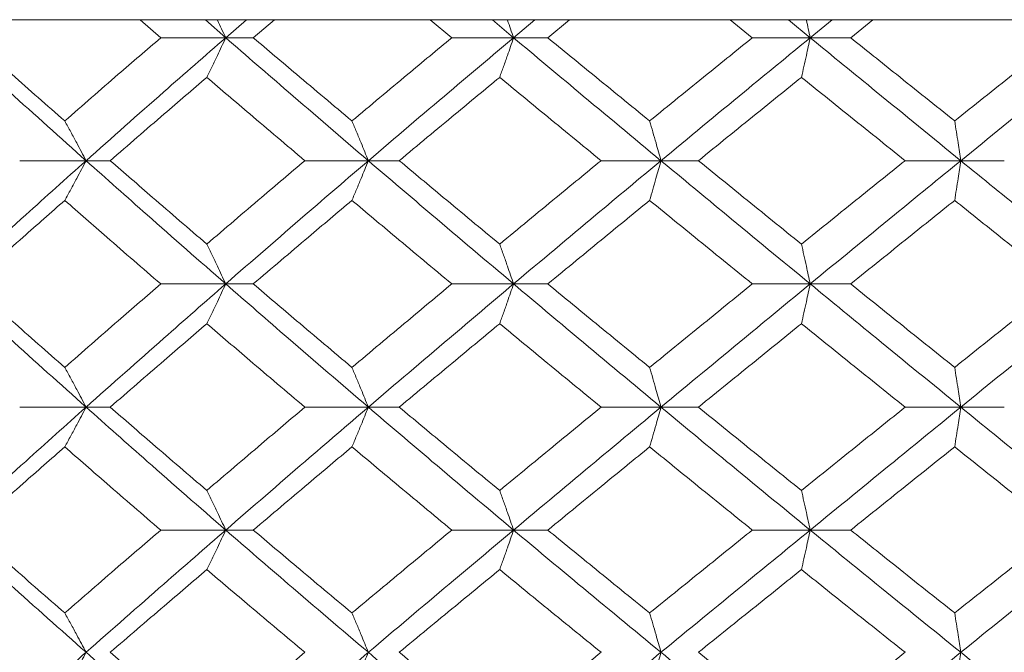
# Model space of a CAD drawing. Header units: inches. Extents: x -4.1 to 22.6, y -10.2 to 17.8.
# Tile 53 of 142: x 4.836 to 5.324, y -0.022 to 0.292. Entities that reach past the tile are written whole.
import ezdxf

# ---------------------------------------------------------------- set-up
doc = ezdxf.new("R2010")
doc.units = ezdxf.units.IN
doc.header["$MEASUREMENT"] = 0

msp = doc.modelspace()

# ---------------------------------------------------------------- linework, layer by layer
at = {"color": 7, "linetype": 'Continuous', "lineweight": 15}
for p, q in [((5.31405, 0.29188), (4.05207, 0.29188)), ((4.90555, 0.28306), (4.89532, 0.29188)), ((4.93783, 0.28306), (4.92771, 0.29188)), ((4.93783, 0.28306), (4.94806, 0.29188)), ((4.95151, 0.28306), (4.96197, 0.29188)), ((5.04995, 0.28306), (5.03931, 0.29188)), ((5.08062, 0.28306), (5.07012, 0.29188)), ((5.08062, 0.28306), (5.09122, 0.29188)), ((5.09761, 0.28306), (5.10841, 0.29188)), ((5.19905, 0.28306), (5.18812, 0.29188)), ((5.22778, 0.28306), (5.217, 0.29188)), ((5.22778, 0.28306), (5.23862, 0.29188)), ((5.24788, 0.28306), (5.25892, 0.29188)), ((5.31389, 0.29202), (5.31405, 0.29188)), ((5.31405, 0.29188), (5.64373, 0.29188)), ((4.93783, 0.28306), (4.90555, 0.28306)), ((4.93783, 0.28306), (4.95151, 0.28306)), ((5.08062, 0.28306), (5.04995, 0.28306)), ((5.08062, 0.28306), (5.09761, 0.28306)), ((5.22778, 0.28306), (5.19905, 0.28306)), ((5.22778, 0.28306), (5.24788, 0.28306)), ((4.86856, 0.2221), (4.83561, 0.2221)), ((4.86856, 0.2221), (4.88054, 0.2221)), ((5.00858, 0.2221), (4.97706, 0.2221)), ((5.00858, 0.2221), (5.02394, 0.2221)), ((5.15375, 0.2221), (5.12402, 0.2221)), ((5.15375, 0.2221), (5.17232, 0.2221)), ((5.30249, 0.2221), (5.27486, 0.2221)), ((5.30249, 0.2221), (5.32407, 0.2221)), ((4.93783, 0.16098), (4.90555, 0.16098)), ((4.93783, 0.16098), (4.95151, 0.16098)), ((5.08062, 0.16098), (5.04995, 0.16098)), ((5.08062, 0.16098), (5.09761, 0.16098)), ((5.22778, 0.16098), (5.19905, 0.16098)), ((5.22778, 0.16098), (5.24788, 0.16098)), ((4.86856, 0.09986), (4.83561, 0.09986)), ((4.86856, 0.09986), (4.88054, 0.09986)), ((5.00858, 0.09986), (4.97706, 0.09986)), ((5.00858, 0.09986), (5.02394, 0.09986)), ((5.15375, 0.09986), (5.12402, 0.09986)), ((5.15375, 0.09986), (5.17232, 0.09986)), ((5.30249, 0.09986), (5.27486, 0.09986)), ((5.30249, 0.09986), (5.32407, 0.09986)), ((4.93783, 0.0389), (4.90555, 0.0389)), ((4.93783, 0.0389), (4.95151, 0.0389)), ((5.08062, 0.0389), (5.04995, 0.0389)), ((5.08062, 0.0389), (5.09761, 0.0389)), ((5.22778, 0.0389), (5.19905, 0.0389)), ((5.22778, 0.0389), (5.24788, 0.0389))]:
    msp.add_line(p, q, dxfattribs=at)
for points, knots in [([(4.93367, 0.29188), (4.93368, 0.29185), (4.93508, 0.28894), (4.93646, 0.28599), (4.93783, 0.28306)], [0, 0, 0, 0, 0.010765, 1, 1, 1, 1]), ([(5.07756, 0.29188), (5.07757, 0.29185), (5.0786, 0.28894), (5.07962, 0.28599), (5.08062, 0.28306)], [0, 0, 0, 0, 0.010765, 1, 1, 1, 1]), ([(5.22585, 0.29188), (5.22586, 0.29185), (5.2265, 0.28894), (5.22714, 0.28599), (5.22778, 0.28306)], [0, 0, 0, 0, 0.0107619, 1, 1, 1, 1]), ([(4.86856, 0.2221), (4.85582, 0.2335), (4.83309, 0.25384), (4.81077, 0.27414), (4.80096, 0.28306)], [0, 0, 0, 0, 0.560457, 1, 1, 1, 1]), ([(4.85798, 0.24179), (4.84919, 0.2495), (4.83351, 0.26327), (4.81801, 0.27702), (4.8112, 0.28306)], [0, 0, 0, 0, 0.5603393, 1, 1, 1, 1]), ([(4.85798, 0.24179), (4.86681, 0.2495), (4.88257, 0.26327), (4.89853, 0.27702), (4.90555, 0.28306)], [0, 0, 0, 0, 0.560339, 1, 1, 1, 1]), ([(4.86856, 0.2221), (4.88139, 0.2335), (4.90427, 0.25384), (4.92758, 0.27414), (4.93783, 0.28306)], [0, 0, 0, 0, 0.560457, 1, 1, 1, 1]), ([(4.92845, 0.26343), (4.92933, 0.26523), (4.93109, 0.26884), (4.93422, 0.27537), (4.93646, 0.28014), (4.93783, 0.28306)], [0, 0, 0, 0, 0.279167, 0.558334, 1, 1, 1, 1]), ([(5.00858, 0.2221), (4.99528, 0.2335), (4.97154, 0.25384), (4.94812, 0.27414), (4.93783, 0.28306)], [0, 0, 0, 0, 0.560457, 1, 1, 1, 1]), ([(5.00043, 0.24179), (4.99126, 0.2495), (4.97488, 0.26327), (4.95865, 0.27702), (4.95151, 0.28306)], [0, 0, 0, 0, 0.560339, 1, 1, 1, 1]), ([(5.00043, 0.24179), (5.00964, 0.2495), (5.02607, 0.26327), (5.04266, 0.27702), (5.04995, 0.28306)], [0, 0, 0, 0, 0.5603386, 1, 1, 1, 1]), ([(5.00858, 0.2221), (5.02195, 0.2335), (5.04581, 0.25384), (5.06999, 0.27414), (5.08062, 0.28306)], [0, 0, 0, 0, 0.560457, 1, 1, 1, 1]), ([(5.07372, 0.26343), (5.07437, 0.26523), (5.07566, 0.26884), (5.07797, 0.27537), (5.07961, 0.28014), (5.08062, 0.28306)], [0, 0, 0, 0, 0.279166, 0.558333, 1, 1, 1, 1]), ([(5.15375, 0.2221), (5.14003, 0.2335), (5.11555, 0.25384), (5.09129, 0.27414), (5.08062, 0.28306)], [0, 0, 0, 0, 0.560458, 1, 1, 1, 1]), ([(5.14812, 0.24179), (5.13866, 0.2495), (5.12178, 0.26327), (5.10499, 0.27702), (5.09761, 0.28306)], [0, 0, 0, 0, 0.560339, 1, 1, 1, 1]), ([(5.14812, 0.24179), (5.1576, 0.2495), (5.17453, 0.26327), (5.19156, 0.27702), (5.19905, 0.28306)], [0, 0, 0, 0, 0.560339, 1, 1, 1, 1]), ([(5.15375, 0.2221), (5.16752, 0.2335), (5.19209, 0.25384), (5.21688, 0.27414), (5.22778, 0.28306)], [0, 0, 0, 0, 0.560457, 1, 1, 1, 1]), ([(5.22343, 0.26343), (5.22384, 0.26523), (5.22465, 0.26884), (5.2261, 0.27537), (5.22714, 0.28014), (5.22778, 0.28306)], [0, 0, 0, 0, 0.279169, 0.558336, 1, 1, 1, 1]), ([(5.30249, 0.2221), (5.2885, 0.2335), (5.26354, 0.25384), (5.2387, 0.27414), (5.22778, 0.28306)], [0, 0, 0, 0, 0.560457, 1, 1, 1, 1]), ([(5.29944, 0.24179), (5.28979, 0.2495), (5.27258, 0.26327), (5.25542, 0.27702), (5.24788, 0.28306)], [0, 0, 0, 0, 0.560339, 1, 1, 1, 1]), ([(5.29944, 0.24179), (5.30909, 0.2495), (5.32632, 0.26327), (5.34362, 0.27702), (5.35122, 0.28306)], [0, 0, 0, 0, 0.560339, 1, 1, 1, 1]), ([(5.30249, 0.2221), (5.31651, 0.2335), (5.34151, 0.25384), (5.36664, 0.27414), (5.37769, 0.28306)], [0, 0, 0, 0, 0.5604573, 1, 1, 1, 1]), ([(4.88054, 0.2221), (4.88943, 0.22983), (4.90531, 0.24361), (4.92139, 0.25737), (4.92845, 0.26343)], [0, 0, 0, 0, 0.560273, 1, 1, 1, 1]), ([(4.97706, 0.2221), (4.96794, 0.22983), (4.95167, 0.24361), (4.93554, 0.25737), (4.92845, 0.26343)], [0, 0, 0, 0, 0.560273, 1, 1, 1, 1]), ([(5.02394, 0.2221), (5.03319, 0.22983), (5.04972, 0.24361), (5.06639, 0.25737), (5.07372, 0.26343)], [0, 0, 0, 0, 0.560273, 1, 1, 1, 1]), ([(5.12402, 0.2221), (5.11459, 0.22983), (5.09778, 0.24361), (5.08107, 0.25737), (5.07372, 0.26343)], [0, 0, 0, 0, 0.560273, 1, 1, 1, 1]), ([(5.17232, 0.2221), (5.18184, 0.22983), (5.19883, 0.24361), (5.21591, 0.25737), (5.22343, 0.26343)], [0, 0, 0, 0, 0.5602733, 1, 1, 1, 1]), ([(5.27486, 0.2221), (5.26524, 0.22983), (5.24806, 0.24361), (5.23095, 0.25737), (5.22343, 0.26343)], [0, 0, 0, 0, 0.5602732, 1, 1, 1, 1]), ([(4.85798, 0.24179), (4.85897, 0.23999), (4.86096, 0.23637), (4.86449, 0.22983), (4.86701, 0.22504), (4.86856, 0.2221)], [0, 0, 0, 0, 0.27887, 0.557739, 1, 1, 1, 1]), ([(5.00043, 0.24179), (5.0012, 0.23999), (5.00272, 0.23637), (5.00544, 0.22983), (5.00739, 0.22504), (5.00858, 0.2221)], [0, 0, 0, 0, 0.278867, 0.55774, 1, 1, 1, 1]), ([(5.14812, 0.24179), (5.14865, 0.23999), (5.14971, 0.23637), (5.15159, 0.22983), (5.15293, 0.22504), (5.15375, 0.2221)], [0, 0, 0, 0, 0.278867, 0.557739, 1, 1, 1, 1]), ([(5.29944, 0.24179), (5.29972, 0.23999), (5.30029, 0.23637), (5.30131, 0.22983), (5.30204, 0.22504), (5.30249, 0.2221)], [0, 0, 0, 0, 0.2788707, 0.5577408, 1, 1, 1, 1]), ([(4.80096, 0.16098), (4.81346, 0.1724), (4.83578, 0.19278), (4.85854, 0.21315), (4.86856, 0.2221)], [0, 0, 0, 0, 0.560155, 1, 1, 1, 1]), ([(4.85798, 0.2024), (4.85897, 0.20421), (4.86095, 0.20782), (4.86449, 0.21437), (4.86701, 0.21916), (4.86856, 0.2221)], [0, 0, 0, 0, 0.278775, 0.557552, 1, 1, 1, 1]), ([(4.93783, 0.16098), (4.92479, 0.1724), (4.90151, 0.19278), (4.87863, 0.21315), (4.86856, 0.2221)], [0, 0, 0, 0, 0.560155, 1, 1, 1, 1]), ([(4.92845, 0.1807), (4.91946, 0.18844), (4.9034, 0.20224), (4.88752, 0.21604), (4.88054, 0.2221)], [0, 0, 0, 0, 0.560136, 1, 1, 1, 1]), ([(4.92845, 0.1807), (4.93748, 0.18844), (4.9536, 0.20224), (4.9699, 0.21604), (4.97706, 0.2221)], [0, 0, 0, 0, 0.560136, 1, 1, 1, 1]), ([(4.93783, 0.16098), (4.95094, 0.1724), (4.97436, 0.19278), (4.99813, 0.21315), (5.00858, 0.2221)], [0, 0, 0, 0, 0.560155, 1, 1, 1, 1]), ([(5.00043, 0.2024), (5.00119, 0.20421), (5.00272, 0.20782), (5.00544, 0.21437), (5.00739, 0.21916), (5.00858, 0.2221)], [0, 0, 0, 0, 0.278775, 0.557549, 1, 1, 1, 1]), ([(5.08062, 0.16098), (5.06709, 0.1724), (5.04294, 0.19278), (5.01908, 0.21315), (5.00858, 0.2221)], [0, 0, 0, 0, 0.560155, 1, 1, 1, 1]), ([(5.07372, 0.1807), (5.06439, 0.18844), (5.04773, 0.20224), (5.03121, 0.21604), (5.02394, 0.2221)], [0, 0, 0, 0, 0.5601356, 1, 1, 1, 1]), ([(5.07372, 0.1807), (5.08308, 0.18844), (5.09978, 0.20224), (5.11661, 0.21604), (5.12402, 0.2221)], [0, 0, 0, 0, 0.560136, 1, 1, 1, 1]), ([(5.08062, 0.16098), (5.09421, 0.1724), (5.11846, 0.19278), (5.14297, 0.21315), (5.15375, 0.2221)], [0, 0, 0, 0, 0.560155, 1, 1, 1, 1]), ([(5.14812, 0.2024), (5.14865, 0.20421), (5.1497, 0.20782), (5.15158, 0.21437), (5.15293, 0.21916), (5.15375, 0.2221)], [0, 0, 0, 0, 0.2787713, 0.5575486, 1, 1, 1, 1]), ([(5.22778, 0.16098), (5.21391, 0.1724), (5.18914, 0.19278), (5.16456, 0.21315), (5.15375, 0.2221)], [0, 0, 0, 0, 0.560155, 1, 1, 1, 1]), ([(5.22343, 0.1807), (5.21386, 0.18844), (5.19679, 0.20224), (5.1798, 0.21604), (5.17232, 0.2221)], [0, 0, 0, 0, 0.560136, 1, 1, 1, 1]), ([(5.22343, 0.1807), (5.23301, 0.18844), (5.25011, 0.20224), (5.2673, 0.21604), (5.27486, 0.2221)], [0, 0, 0, 0, 0.560136, 1, 1, 1, 1]), ([(5.22778, 0.16098), (5.24169, 0.1724), (5.26652, 0.19278), (5.2915, 0.21315), (5.30249, 0.2221)], [0, 0, 0, 0, 0.560155, 1, 1, 1, 1]), ([(5.29944, 0.2024), (5.29972, 0.20421), (5.30029, 0.20782), (5.30131, 0.21437), (5.30204, 0.21916), (5.30249, 0.2221)], [0, 0, 0, 0, 0.278776, 0.55755, 1, 1, 1, 1]), ([(5.37769, 0.16098), (5.36362, 0.1724), (5.33852, 0.19278), (5.3135, 0.21315), (5.30249, 0.2221)], [0, 0, 0, 0, 0.5601553, 1, 1, 1, 1]), ([(4.8112, 0.16098), (4.81988, 0.16871), (4.83537, 0.18252), (4.85108, 0.19633), (4.85798, 0.2024)], [0, 0, 0, 0, 0.56007, 1, 1, 1, 1]), ([(4.90555, 0.16098), (4.89662, 0.16871), (4.88068, 0.18252), (4.86492, 0.19633), (4.85798, 0.2024)], [0, 0, 0, 0, 0.560071, 1, 1, 1, 1]), ([(4.95151, 0.16098), (4.9606, 0.16871), (4.97683, 0.18252), (4.99322, 0.19633), (5.00043, 0.2024)], [0, 0, 0, 0, 0.5600706, 1, 1, 1, 1]), ([(5.04995, 0.16098), (5.04067, 0.16871), (5.02409, 0.18252), (5.00766, 0.19633), (5.00043, 0.2024)], [0, 0, 0, 0, 0.560071, 1, 1, 1, 1]), ([(5.09761, 0.16098), (5.10701, 0.16871), (5.12379, 0.18252), (5.14069, 0.19633), (5.14812, 0.2024)], [0, 0, 0, 0, 0.560071, 1, 1, 1, 1]), ([(5.19905, 0.16098), (5.18952, 0.16871), (5.1725, 0.18252), (5.15557, 0.19633), (5.14812, 0.2024)], [0, 0, 0, 0, 0.56007, 1, 1, 1, 1]), ([(5.24788, 0.16098), (5.25748, 0.16871), (5.27464, 0.18252), (5.29186, 0.19633), (5.29944, 0.2024)], [0, 0, 0, 0, 0.5600707, 1, 1, 1, 1]), ([(5.35122, 0.16098), (5.34154, 0.16871), (5.32426, 0.18252), (5.30702, 0.19633), (5.29944, 0.2024)], [0, 0, 0, 0, 0.560071, 1, 1, 1, 1]), ([(4.92845, 0.1807), (4.92933, 0.1789), (4.93109, 0.17528), (4.93422, 0.16872), (4.93645, 0.16392), (4.93783, 0.16098)], [0, 0, 0, 0, 0.2786751, 0.5573518, 1, 1, 1, 1]), ([(5.07372, 0.1807), (5.07437, 0.1789), (5.07566, 0.17528), (5.07796, 0.16872), (5.07961, 0.16392), (5.08062, 0.16098)], [0, 0, 0, 0, 0.278675, 0.557352, 1, 1, 1, 1]), ([(5.22343, 0.1807), (5.22384, 0.1789), (5.22465, 0.17528), (5.2261, 0.16872), (5.22714, 0.16392), (5.22778, 0.16098)], [0, 0, 0, 0, 0.278677, 0.557352, 1, 1, 1, 1]), ([(4.86856, 0.09986), (4.85582, 0.11126), (4.83307, 0.13163), (4.81078, 0.15201), (4.80096, 0.16098)], [0, 0, 0, 0, 0.559853, 1, 1, 1, 1]), ([(4.85798, 0.11956), (4.8492, 0.12729), (4.8335, 0.1411), (4.81801, 0.1549), (4.8112, 0.16098)], [0, 0, 0, 0, 0.559933, 1, 1, 1, 1]), ([(4.85798, 0.11956), (4.86681, 0.12729), (4.88258, 0.1411), (4.89853, 0.1549), (4.90555, 0.16098)], [0, 0, 0, 0, 0.559933, 1, 1, 1, 1]), ([(4.86856, 0.09986), (4.88138, 0.11126), (4.90429, 0.13163), (4.92758, 0.15201), (4.93783, 0.16098)], [0, 0, 0, 0, 0.559853, 1, 1, 1, 1]), ([(4.92845, 0.14126), (4.92933, 0.14307), (4.93109, 0.14668), (4.93422, 0.15324), (4.93645, 0.15804), (4.93783, 0.16098)], [0, 0, 0, 0, 0.278675, 0.55735, 1, 1, 1, 1]), ([(5.00858, 0.09986), (4.99528, 0.11126), (4.97152, 0.13163), (4.94813, 0.15201), (4.93783, 0.16098)], [0, 0, 0, 0, 0.559853, 1, 1, 1, 1]), ([(5.00043, 0.11956), (4.99126, 0.12729), (4.97487, 0.1411), (4.95865, 0.1549), (4.95151, 0.16098)], [0, 0, 0, 0, 0.559933, 1, 1, 1, 1]), ([(5.00043, 0.11956), (5.00964, 0.12729), (5.02608, 0.1411), (5.04266, 0.1549), (5.04995, 0.16098)], [0, 0, 0, 0, 0.559933, 1, 1, 1, 1]), ([(5.00858, 0.09986), (5.02195, 0.11126), (5.04582, 0.13163), (5.06999, 0.15201), (5.08062, 0.16098)], [0, 0, 0, 0, 0.5598528, 1, 1, 1, 1]), ([(5.07372, 0.14126), (5.07437, 0.14307), (5.07566, 0.14668), (5.07796, 0.15324), (5.07961, 0.15804), (5.08062, 0.16098)], [0, 0, 0, 0, 0.2786754, 0.5573503, 1, 1, 1, 1]), ([(5.15375, 0.09986), (5.14004, 0.11126), (5.11553, 0.13163), (5.09129, 0.15201), (5.08062, 0.16098)], [0, 0, 0, 0, 0.559853, 1, 1, 1, 1]), ([(5.14812, 0.11956), (5.13866, 0.12729), (5.12177, 0.1411), (5.10499, 0.1549), (5.09761, 0.16098)], [0, 0, 0, 0, 0.559933, 1, 1, 1, 1]), ([(5.14812, 0.11956), (5.1576, 0.12729), (5.17453, 0.1411), (5.19156, 0.1549), (5.19905, 0.16098)], [0, 0, 0, 0, 0.559933, 1, 1, 1, 1]), ([(5.15375, 0.09986), (5.16752, 0.11126), (5.1921, 0.13163), (5.21688, 0.15201), (5.22778, 0.16098)], [0, 0, 0, 0, 0.559853, 1, 1, 1, 1]), ([(5.22343, 0.14126), (5.22384, 0.14307), (5.22465, 0.14668), (5.2261, 0.15324), (5.22714, 0.15804), (5.22778, 0.16098)], [0, 0, 0, 0, 0.278677, 0.557351, 1, 1, 1, 1]), ([(5.30249, 0.09986), (5.28851, 0.11126), (5.26353, 0.13163), (5.2387, 0.15201), (5.22778, 0.16098)], [0, 0, 0, 0, 0.559853, 1, 1, 1, 1]), ([(5.29944, 0.11956), (5.28979, 0.12729), (5.27258, 0.1411), (5.25542, 0.1549), (5.24788, 0.16098)], [0, 0, 0, 0, 0.559933, 1, 1, 1, 1]), ([(5.29944, 0.11956), (5.30909, 0.12729), (5.32633, 0.1411), (5.34361, 0.1549), (5.35122, 0.16098)], [0, 0, 0, 0, 0.559933, 1, 1, 1, 1]), ([(5.30249, 0.09986), (5.3165, 0.11126), (5.34153, 0.13163), (5.36664, 0.15201), (5.37769, 0.16098)], [0, 0, 0, 0, 0.559853, 1, 1, 1, 1]), ([(4.88054, 0.09986), (4.88943, 0.10758), (4.90532, 0.12138), (4.92138, 0.13518), (4.92845, 0.14126)], [0, 0, 0, 0, 0.5598677, 1, 1, 1, 1]), ([(4.97706, 0.09986), (4.96795, 0.10758), (4.95166, 0.12138), (4.93555, 0.13518), (4.92845, 0.14126)], [0, 0, 0, 0, 0.559868, 1, 1, 1, 1]), ([(5.02394, 0.09986), (5.03319, 0.10758), (5.04973, 0.12138), (5.06639, 0.13518), (5.07372, 0.14126)], [0, 0, 0, 0, 0.559868, 1, 1, 1, 1]), ([(5.12402, 0.09986), (5.1146, 0.10758), (5.09777, 0.12138), (5.08107, 0.13518), (5.07372, 0.14126)], [0, 0, 0, 0, 0.5598675, 1, 1, 1, 1]), ([(5.17232, 0.09986), (5.18184, 0.10758), (5.19883, 0.12138), (5.21591, 0.13518), (5.22343, 0.14126)], [0, 0, 0, 0, 0.559868, 1, 1, 1, 1]), ([(5.27486, 0.09986), (5.26524, 0.10758), (5.24806, 0.12138), (5.23096, 0.13518), (5.22343, 0.14126)], [0, 0, 0, 0, 0.559867, 1, 1, 1, 1]), ([(4.85798, 0.11956), (4.85897, 0.11775), (4.86095, 0.11414), (4.86449, 0.10759), (4.86701, 0.1028), (4.86856, 0.09986)], [0, 0, 0, 0, 0.278776, 0.557552, 1, 1, 1, 1]), ([(5.00043, 0.11956), (5.00119, 0.11775), (5.00272, 0.11414), (5.00544, 0.10759), (5.00739, 0.1028), (5.00858, 0.09986)], [0, 0, 0, 0, 0.2787768, 0.557549, 1, 1, 1, 1]), ([(5.14812, 0.11956), (5.14865, 0.11775), (5.1497, 0.11414), (5.15158, 0.10759), (5.15293, 0.1028), (5.15375, 0.09986)], [0, 0, 0, 0, 0.278773, 0.557549, 1, 1, 1, 1]), ([(5.29944, 0.11956), (5.29972, 0.11775), (5.30029, 0.11414), (5.30131, 0.10759), (5.30204, 0.1028), (5.30249, 0.09986)], [0, 0, 0, 0, 0.2787778, 0.5575501, 1, 1, 1, 1]), ([(4.80096, 0.0389), (4.81346, 0.05026), (4.83579, 0.07056), (4.85854, 0.0909), (4.86856, 0.09986)], [0, 0, 0, 0, 0.55955, 1, 1, 1, 1]), ([(4.85798, 0.08017), (4.85897, 0.08198), (4.86096, 0.08559), (4.86449, 0.09213), (4.86701, 0.09692), (4.86856, 0.09986)], [0, 0, 0, 0, 0.27887, 0.557739, 1, 1, 1, 1]), ([(4.93783, 0.0389), (4.92479, 0.05026), (4.9015, 0.07056), (4.87863, 0.0909), (4.86856, 0.09986)], [0, 0, 0, 0, 0.55955, 1, 1, 1, 1]), ([(4.92845, 0.05853), (4.91946, 0.06624), (4.9034, 0.08001), (4.88752, 0.09379), (4.88054, 0.09986)], [0, 0, 0, 0, 0.55973, 1, 1, 1, 1]), ([(4.92845, 0.05853), (4.93748, 0.06624), (4.95361, 0.08001), (4.96989, 0.09379), (4.97706, 0.09986)], [0, 0, 0, 0, 0.55973, 1, 1, 1, 1]), ([(4.93783, 0.0389), (4.95094, 0.05026), (4.97437, 0.07056), (4.99812, 0.0909), (5.00858, 0.09986)], [0, 0, 0, 0, 0.55955, 1, 1, 1, 1]), ([(5.00043, 0.08017), (5.0012, 0.08198), (5.00272, 0.08559), (5.00544, 0.09213), (5.00739, 0.09692), (5.00858, 0.09986)], [0, 0, 0, 0, 0.278867, 0.55774, 1, 1, 1, 1]), ([(5.08062, 0.0389), (5.0671, 0.05026), (5.04292, 0.07056), (5.01908, 0.0909), (5.00858, 0.09986)], [0, 0, 0, 0, 0.55955, 1, 1, 1, 1]), ([(5.07372, 0.05853), (5.06439, 0.06624), (5.04773, 0.08001), (5.03121, 0.09379), (5.02394, 0.09986)], [0, 0, 0, 0, 0.55973, 1, 1, 1, 1]), ([(5.07372, 0.05853), (5.08308, 0.06624), (5.09979, 0.08001), (5.11661, 0.09379), (5.12402, 0.09986)], [0, 0, 0, 0, 0.55973, 1, 1, 1, 1]), ([(5.08062, 0.0389), (5.0942, 0.05026), (5.11848, 0.07056), (5.14297, 0.0909), (5.15375, 0.09986)], [0, 0, 0, 0, 0.55955, 1, 1, 1, 1]), ([(5.14812, 0.08017), (5.14865, 0.08198), (5.14971, 0.08559), (5.15159, 0.09213), (5.15293, 0.09692), (5.15375, 0.09986)], [0, 0, 0, 0, 0.278867, 0.557739, 1, 1, 1, 1]), ([(5.22778, 0.0389), (5.21391, 0.05026), (5.18913, 0.07056), (5.16457, 0.0909), (5.15375, 0.09986)], [0, 0, 0, 0, 0.55955, 1, 1, 1, 1]), ([(5.22343, 0.05853), (5.21387, 0.06624), (5.19678, 0.08001), (5.1798, 0.09379), (5.17232, 0.09986)], [0, 0, 0, 0, 0.55973, 1, 1, 1, 1]), ([(5.22343, 0.05853), (5.23301, 0.06624), (5.25012, 0.08001), (5.26729, 0.09379), (5.27486, 0.09986)], [0, 0, 0, 0, 0.55973, 1, 1, 1, 1]), ([(5.22778, 0.0389), (5.24168, 0.05026), (5.26653, 0.07056), (5.2915, 0.0909), (5.30249, 0.09986)], [0, 0, 0, 0, 0.55955, 1, 1, 1, 1]), ([(5.29944, 0.08017), (5.29972, 0.08198), (5.30029, 0.08559), (5.30131, 0.09213), (5.30204, 0.09692), (5.30249, 0.09986)], [0, 0, 0, 0, 0.2788707, 0.5577408, 1, 1, 1, 1]), ([(5.37769, 0.0389), (5.36363, 0.05026), (5.3385, 0.07056), (5.3135, 0.0909), (5.30249, 0.09986)], [0, 0, 0, 0, 0.55955, 1, 1, 1, 1]), ([(4.8112, 0.0389), (4.81988, 0.0466), (4.83538, 0.06034), (4.85107, 0.07411), (4.85798, 0.08017)], [0, 0, 0, 0, 0.559664, 1, 1, 1, 1]), ([(4.90555, 0.0389), (4.89662, 0.0466), (4.88067, 0.06034), (4.86492, 0.07411), (4.85798, 0.08017)], [0, 0, 0, 0, 0.559664, 1, 1, 1, 1]), ([(4.95151, 0.0389), (4.9606, 0.0466), (4.97684, 0.06034), (4.99322, 0.07411), (5.00043, 0.08017)], [0, 0, 0, 0, 0.559665, 1, 1, 1, 1]), ([(5.04995, 0.0389), (5.04067, 0.0466), (5.02409, 0.06034), (5.00766, 0.07411), (5.00043, 0.08017)], [0, 0, 0, 0, 0.559664, 1, 1, 1, 1]), ([(5.09761, 0.0389), (5.107, 0.0466), (5.1238, 0.06034), (5.14068, 0.07411), (5.14812, 0.08017)], [0, 0, 0, 0, 0.5596644, 1, 1, 1, 1]), ([(5.19905, 0.0389), (5.18952, 0.0466), (5.17249, 0.06034), (5.15557, 0.07411), (5.14812, 0.08017)], [0, 0, 0, 0, 0.559664, 1, 1, 1, 1]), ([(5.24788, 0.0389), (5.25748, 0.0466), (5.27464, 0.06034), (5.29186, 0.07411), (5.29944, 0.08017)], [0, 0, 0, 0, 0.5596642, 1, 1, 1, 1]), ([(5.35122, 0.0389), (5.34154, 0.0466), (5.32425, 0.06034), (5.30702, 0.07411), (5.29944, 0.08017)], [0, 0, 0, 0, 0.559664, 1, 1, 1, 1]), ([(4.92845, 0.05853), (4.92933, 0.05673), (4.93109, 0.05312), (4.93422, 0.0466), (4.93646, 0.04182), (4.93783, 0.0389)], [0, 0, 0, 0, 0.279167, 0.5583356, 1, 1, 1, 1]), ([(5.07372, 0.05853), (5.07437, 0.05673), (5.07566, 0.05312), (5.07797, 0.0466), (5.07961, 0.04182), (5.08062, 0.0389)], [0, 0, 0, 0, 0.279166, 0.558335, 1, 1, 1, 1]), ([(5.22343, 0.05853), (5.22384, 0.05673), (5.22465, 0.05312), (5.2261, 0.0466), (5.22714, 0.04182), (5.22778, 0.0389)], [0, 0, 0, 0, 0.279169, 0.558337, 1, 1, 1, 1]), ([(4.86856, -0.02172), (4.85583, -0.01044), (4.83306, 0.00974), (4.81078, 0.02998), (4.80096, 0.0389)], [0, 0, 0, 0, 0.5592485, 1, 1, 1, 1]), ([(4.85798, -0.00221), (4.8492, 0.00545), (4.8335, 0.01914), (4.81802, 0.03286), (4.8112, 0.0389)], [0, 0, 0, 0, 0.559528, 1, 1, 1, 1]), ([(4.85798, -0.00221), (4.86681, 0.00545), (4.88259, 0.01914), (4.89853, 0.03286), (4.90555, 0.0389)], [0, 0, 0, 0, 0.559527, 1, 1, 1, 1]), ([(4.86856, -0.02172), (4.88138, -0.01044), (4.9043, 0.00974), (4.92757, 0.02998), (4.93783, 0.0389)], [0, 0, 0, 0, 0.559248, 1, 1, 1, 1]), ([(4.92845, 0.0193), (4.92933, 0.0211), (4.93109, 0.0247), (4.93422, 0.03122), (4.93646, 0.03598), (4.93783, 0.0389)], [0, 0, 0, 0, 0.2793538, 0.5587112, 1, 1, 1, 1]), ([(5.00858, -0.02172), (4.99528, -0.01044), (4.97151, 0.00974), (4.94813, 0.02998), (4.93783, 0.0389)], [0, 0, 0, 0, 0.5592483, 1, 1, 1, 1]), ([(5.00043, -0.00221), (4.99126, 0.00545), (4.97487, 0.01914), (4.95866, 0.03286), (4.95151, 0.0389)], [0, 0, 0, 0, 0.5595271, 1, 1, 1, 1]), ([(5.00043, -0.00221), (5.00963, 0.00545), (5.02608, 0.01914), (5.04265, 0.03286), (5.04995, 0.0389)], [0, 0, 0, 0, 0.559527, 1, 1, 1, 1]), ([(5.00858, -0.02172), (5.02194, -0.01044), (5.04584, 0.00974), (5.06998, 0.02998), (5.08062, 0.0389)], [0, 0, 0, 0, 0.559248, 1, 1, 1, 1]), ([(5.07372, 0.0193), (5.07437, 0.0211), (5.07566, 0.0247), (5.07797, 0.03122), (5.07961, 0.03598), (5.08062, 0.0389)], [0, 0, 0, 0, 0.279357, 0.55871, 1, 1, 1, 1]), ([(5.15375, -0.02172), (5.14004, -0.01044), (5.11552, 0.00974), (5.0913, 0.02998), (5.08062, 0.0389)], [0, 0, 0, 0, 0.559248, 1, 1, 1, 1]), ([(5.14812, -0.00221), (5.13866, 0.00545), (5.12176, 0.01914), (5.10499, 0.03286), (5.09761, 0.0389)], [0, 0, 0, 0, 0.559528, 1, 1, 1, 1]), ([(5.14812, -0.00221), (5.1576, 0.00545), (5.17454, 0.01914), (5.19156, 0.03286), (5.19905, 0.0389)], [0, 0, 0, 0, 0.5595276, 1, 1, 1, 1]), ([(5.15375, -0.02172), (5.16751, -0.01044), (5.19212, 0.00974), (5.21687, 0.02998), (5.22778, 0.0389)], [0, 0, 0, 0, 0.559249, 1, 1, 1, 1]), ([(5.22343, 0.0193), (5.22384, 0.0211), (5.22465, 0.0247), (5.22611, 0.03122), (5.22714, 0.03598), (5.22778, 0.0389)], [0, 0, 0, 0, 0.279356, 0.558712, 1, 1, 1, 1]), ([(5.30249, -0.02172), (5.28851, -0.01044), (5.26351, 0.00974), (5.23871, 0.02998), (5.22778, 0.0389)], [0, 0, 0, 0, 0.559248, 1, 1, 1, 1]), ([(5.29944, -0.00221), (5.2898, 0.00545), (5.27257, 0.01914), (5.25543, 0.03286), (5.24788, 0.0389)], [0, 0, 0, 0, 0.559528, 1, 1, 1, 1]), ([(5.29944, -0.00221), (5.30909, 0.00545), (5.32633, 0.01914), (5.34361, 0.03286), (5.35122, 0.0389)], [0, 0, 0, 0, 0.5595273, 1, 1, 1, 1]), ([(5.30249, -0.02172), (5.3165, -0.01044), (5.34154, 0.00974), (5.36663, 0.02998), (5.37769, 0.0389)], [0, 0, 0, 0, 0.559248, 1, 1, 1, 1]), ([(4.88054, -0.02172), (4.88943, -0.01408), (4.90533, -0.00042), (4.92138, 0.01327), (4.92845, 0.0193)], [0, 0, 0, 0, 0.559461, 1, 1, 1, 1]), ([(4.97706, -0.02172), (4.96795, -0.01408), (4.95165, -0.00042), (4.93555, 0.01327), (4.92845, 0.0193)], [0, 0, 0, 0, 0.559461, 1, 1, 1, 1]), ([(5.02394, -0.02172), (5.03319, -0.01408), (5.04973, -0.00042), (5.06638, 0.01327), (5.07372, 0.0193)], [0, 0, 0, 0, 0.559461, 1, 1, 1, 1]), ([(5.12402, -0.02172), (5.1146, -0.01408), (5.09776, -0.00042), (5.08107, 0.01327), (5.07372, 0.0193)], [0, 0, 0, 0, 0.559461, 1, 1, 1, 1]), ([(5.17232, -0.02172), (5.18184, -0.01408), (5.19884, -0.00042), (5.21591, 0.01327), (5.22343, 0.0193)], [0, 0, 0, 0, 0.559461, 1, 1, 1, 1]), ([(5.27486, -0.02172), (5.26524, -0.01408), (5.24805, -0.00042), (5.23096, 0.01327), (5.22343, 0.0193)], [0, 0, 0, 0, 0.559461, 1, 1, 1, 1]), ([(4.85798, -0.00221), (4.85898, -0.00401), (4.86097, -0.0076), (4.8645, -0.01409), (4.86702, -0.01882), (4.86856, -0.02172)], [0, 0, 0, 0, 0.279854, 0.559704, 1, 1, 1, 1]), ([(5.00043, -0.00221), (5.0012, -0.00401), (5.00273, -0.0076), (5.00545, -0.01409), (5.00739, -0.01882), (5.00858, -0.02172)], [0, 0, 0, 0, 0.2798521, 0.5597057, 1, 1, 1, 1]), ([(5.14812, -0.00221), (5.14865, -0.00401), (5.14971, -0.0076), (5.15159, -0.01409), (5.15293, -0.01882), (5.15375, -0.02172)], [0, 0, 0, 0, 0.279852, 0.559705, 1, 1, 1, 1]), ([(5.29944, -0.00221), (5.29972, -0.00401), (5.3003, -0.0076), (5.30132, -0.01409), (5.30205, -0.01882), (5.30249, -0.02172)], [0, 0, 0, 0, 0.2798532, 0.5597057, 1, 1, 1, 1]), ([(4.80096, -0.08234), (4.81347, -0.07099), (4.83576, -0.05075), (4.85855, -0.03058), (4.86856, -0.02172)], [0, 0, 0, 0, 0.56076, 1, 1, 1, 1]), ([(4.85798, -0.04123), (4.85898, -0.03943), (4.86097, -0.03583), (4.8645, -0.02935), (4.86702, -0.02461), (4.86856, -0.02172)], [0, 0, 0, 0, 0.279853, 0.559703, 1, 1, 1, 1]), ([(4.93783, -0.08234), (4.92479, -0.07099), (4.90153, -0.05075), (4.87862, -0.03058), (4.86856, -0.02172)], [0, 0, 0, 0, 0.560759, 1, 1, 1, 1]), ([(4.92845, -0.06274), (4.91946, -0.05507), (4.90341, -0.04138), (4.88752, -0.02772), (4.88054, -0.02172)], [0, 0, 0, 0, 0.5605412, 1, 1, 1, 1]), ([(4.92845, -0.06274), (4.93749, -0.05507), (4.9536, -0.04138), (4.9699, -0.02772), (4.97706, -0.02172)], [0, 0, 0, 0, 0.5605412, 1, 1, 1, 1]), ([(4.93783, -0.08234), (4.95095, -0.07099), (4.97434, -0.05075), (4.99813, -0.03058), (5.00858, -0.02172)], [0, 0, 0, 0, 0.560759, 1, 1, 1, 1]), ([(5.00043, -0.04123), (5.0012, -0.03943), (5.00273, -0.03583), (5.00545, -0.02935), (5.00739, -0.02461), (5.00858, -0.02172)], [0, 0, 0, 0, 0.279852, 0.559705, 1, 1, 1, 1]), ([(5.08062, -0.08234), (5.06709, -0.07099), (5.04295, -0.05075), (5.01907, -0.03058), (5.00858, -0.02172)], [0, 0, 0, 0, 0.560759, 1, 1, 1, 1]), ([(5.07372, -0.06274), (5.06439, -0.05507), (5.04774, -0.04138), (5.0312, -0.02772), (5.02394, -0.02172)], [0, 0, 0, 0, 0.560541, 1, 1, 1, 1]), ([(5.07372, -0.06274), (5.08308, -0.05507), (5.09978, -0.04138), (5.11662, -0.02772), (5.12402, -0.02172)], [0, 0, 0, 0, 0.560541, 1, 1, 1, 1]), ([(5.08062, -0.08234), (5.09421, -0.07099), (5.11845, -0.05075), (5.14298, -0.03058), (5.15375, -0.02172)], [0, 0, 0, 0, 0.560759, 1, 1, 1, 1]), ([(5.14812, -0.04123), (5.14865, -0.03943), (5.14971, -0.03583), (5.15159, -0.02935), (5.15293, -0.02461), (5.15375, -0.02172)], [0, 0, 0, 0, 0.279852, 0.559704, 1, 1, 1, 1]), ([(5.22778, -0.08234), (5.2139, -0.07099), (5.18916, -0.05075), (5.16456, -0.03058), (5.15375, -0.02172)], [0, 0, 0, 0, 0.560759, 1, 1, 1, 1]), ([(5.22343, -0.06274), (5.21386, -0.05507), (5.1968, -0.04138), (5.17979, -0.02772), (5.17232, -0.02172)], [0, 0, 0, 0, 0.560541, 1, 1, 1, 1]), ([(5.22343, -0.06274), (5.23301, -0.05507), (5.25011, -0.04138), (5.2673, -0.02772), (5.27486, -0.02172)], [0, 0, 0, 0, 0.560541, 1, 1, 1, 1]), ([(5.22778, -0.08234), (5.24169, -0.07099), (5.2665, -0.05075), (5.29151, -0.03058), (5.30249, -0.02172)], [0, 0, 0, 0, 0.560759, 1, 1, 1, 1]), ([(5.29944, -0.04123), (5.29972, -0.03943), (5.3003, -0.03583), (5.30132, -0.02935), (5.30205, -0.02461), (5.30249, -0.02172)], [0, 0, 0, 0, 0.279853, 0.559705, 1, 1, 1, 1]), ([(5.37769, -0.08234), (5.36362, -0.07099), (5.33853, -0.05075), (5.31349, -0.03058), (5.30249, -0.02172)], [0, 0, 0, 0, 0.560759, 1, 1, 1, 1])]:
    msp.add_open_spline(points, degree=3, knots=knots, dxfattribs=at)

doc.saveas('drawing.dxf')
